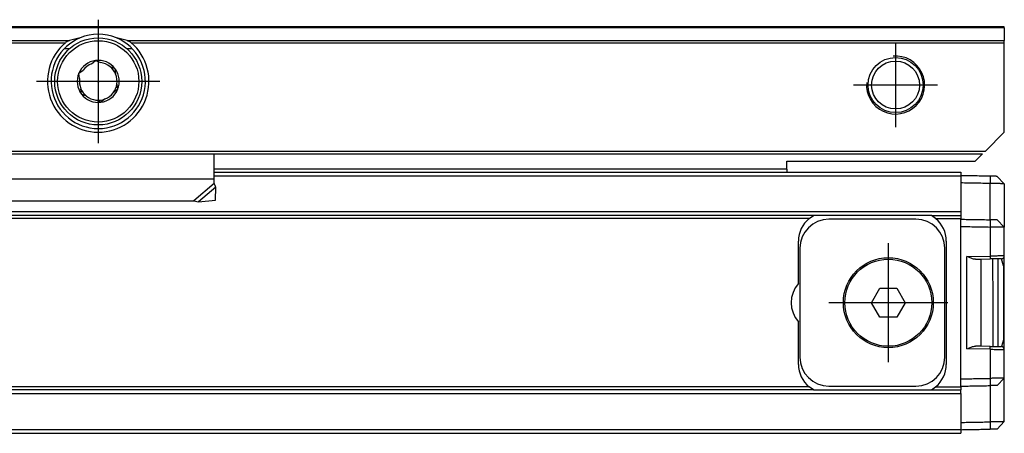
# Model space of a CAD drawing. Header units: millimetres. Extents: x -746 to 1106, y -92 to 517.
# Tile 50 of 55: x 987 to 1055, y 11 to 39. Entities that reach past the tile are written whole.
import ezdxf

# ---------------------------------------------------------------- set-up
doc = ezdxf.new("R2010")
doc.units = ezdxf.units.MM
doc.linetypes.add('DOT_CENTER', pattern=[14, 12, -1, 0, -1])
doc.layers.add('1', color=7, linetype='Continuous')

# ---------------------------------------------------------------- blocks, each defined once
blk = doc.blocks.new('REGLA_SV2-720-T__43', base_point=(229.75, 10.652))
at = {"color": 7, "linetype": 'Continuous'}
for p, q in [((1000.25, 28.652), (1039.75, 28.652)), ((1039.75, 28.652), (1051.75, 28.652)), ((1051.75, 28.652), (1051.75, 28.402)), ((1051.75, 28.402), (1051.75, 28.384)), ((1051.75, 28.384), (1051.75, 27.902)), ((1051.75, 27.902), (1051.75, 25.921)), ((1054.25, 28.359), (1054.75, 27.85)), ((1054.75, 27.85), (1054.75, 24.85)), ((1051.75, 25.921), (1051.75, 25.652)), ((1041.582, 25.652), (242.918, 25.652)), ((1041.286, 25.452), (1041.582, 25.652)), ((1049.718, 25.652), (1041.582, 25.652)), ((1048.65, 25.402), (1042.65, 25.402)), ((1050.014, 25.452), (1049.718, 25.652)), ((1049.718, 25.652), (1051.75, 25.652)), ((1051.75, 25.652), (1051.75, 25.452)), ((1051.75, 25.402), (1051.75, 25.452)), ((1051.75, 24.902), (1051.75, 25.402)), ((1054.75, 24.85), (1054.25, 25.359)), ((1054.75, 22.877), (1054.75, 24.85)), ((1040.55, 20.975), (1040.55, 23.902)), ((1050.75, 23.902), (1050.75, 15.402)), ((1040.65, 23.402), (1040.65, 15.902)), ((1050.65, 15.902), (1050.65, 23.402)), ((1052.764, 22.646), (1053.15, 22.652)), ((1053.15, 22.652), (1053.767, 22.663)), ((1053.15, 16.652), (1053.15, 22.652)), ((1053.943, 22.666), (1053.95, 19.652)), ((1054.3, 22.673), (1054.3, 16.632)), ((1054.7, 22.202), (1054.553, 22.677)), ((1054.75, 16.428), (1054.75, 22.877)), ((1054.7, 22.202), (1054.7, 17.102)), ((1045.595, 19.652), (1046.173, 20.652)), ((1046.173, 20.652), (1047.327, 20.652)), ((1047.327, 20.652), (1047.905, 19.652)), ((1046.173, 18.652), (1045.595, 19.652)), ((1047.905, 19.652), (1047.327, 18.652)), ((1053.95, 19.652), (1053.95, 16.639)), ((1047.327, 18.652), (1046.173, 18.652)), ((1040.55, 15.402), (1040.55, 18.33)), ((1054.7, 17.102), (1054.553, 16.628)), ((1053.15, 16.652), (1052.764, 16.659)), ((1053.767, 16.642), (1053.15, 16.652)), ((1054.75, 14.455), (1054.75, 16.428)), ((1051.75, 13.902), (1051.75, 14.403)), ((1054.25, 13.946), (1054.75, 14.455)), ((1054.75, 11.455), (1054.75, 14.455)), ((1041.582, 13.652), (242.918, 13.652)), ((1041.582, 13.652), (1041.286, 13.852)), ((1041.582, 13.652), (1049.718, 13.652)), ((1042.65, 13.902), (1048.65, 13.902)), ((1049.718, 13.652), (1050.014, 13.852)), ((1049.718, 13.652), (1051.75, 13.652)), ((1051.75, 13.852), (1051.75, 13.902)), ((1051.75, 13.852), (1051.75, 13.652)), ((1051.75, 13.384), (1051.75, 13.652)), ((1051.75, 13.384), (1051.75, 11.403)), ((1051.75, 11.403), (1051.75, 10.921)), ((1051.75, 10.921), (1051.75, 10.902)), ((1051.75, 10.902), (1051.75, 10.652)), ((1054.75, 11.455), (1054.25, 10.946)), ((322.75, 10.652), (1051.75, 10.652))]:
    blk.add_line(p, q, dxfattribs=at)
at = {"color": 3, "linetype": 'Continuous'}
for p, q in [((1000.25, 28.384), (1051.75, 28.384)), ((1053.764, 28.367), (1053.767, 27.867)), ((1053.764, 25.367), (1053.767, 27.867)), ((1051.75, 25.921), (232.75, 25.921)), ((1041.286, 25.452), (243.214, 25.452)), ((1050.014, 25.452), (1051.75, 25.452)), ((1053.764, 25.367), (1053.767, 24.867)), ((1051.75, 14.403), (1051.75, 24.902)), ((1053.767, 24.867), (1053.767, 22.863)), ((1052.167, 22.835), (1053.767, 22.863)), ((1052.167, 16.47), (1052.167, 22.835)), ((1053.767, 16.442), (1052.167, 16.47)), ((1053.767, 16.442), (1053.767, 14.438)), ((1053.767, 14.438), (1053.764, 13.938)), ((1041.286, 13.852), (243.214, 13.852)), ((1050.014, 13.852), (1051.75, 13.852)), ((1053.764, 13.938), (1053.767, 11.438)), ((232.75, 13.384), (1051.75, 13.384)), ((232.75, 10.921), (1051.75, 10.921)), ((1053.767, 11.438), (1053.764, 10.938))]:
    blk.add_line(p, q, dxfattribs=at)
at = {"color": 7, "linetype": 'Continuous'}
for radius in [3.1, 3]:
    blk.add_circle((1046.75, 19.652), radius, dxfattribs=at)
for centre, radius, start, end in [((1042.55, 23.902), 2, 129.19497, 180), ((1042.65, 23.402), 2, 90, 180), ((1048.65, 23.402), 2, 0, 90), ((1048.75, 23.902), 2, 0, 50.80503), ((1054.55, 22.877), 0.2, 271.00001, 359.99999), ((1042.05, 19.652), 2, 138.59038, 221.40962), ((1054.55, 16.428), 0.2, 359.99999, 89.00001), ((1042.65, 15.902), 2, 180, 270), ((1048.65, 15.902), 2, 270, 0), ((1042.55, 15.402), 2, 180, 230.80503), ((1048.75, 15.402), 2, 309.19497, 0)]:
    blk.add_arc(centre, radius, start, end, dxfattribs=at)
for points, knots in [([(1053.764, 28.367), (1053.596, 28.37), (1053.258, 28.376), (1052.753, 28.385), (1052.25, 28.394), (1051.917, 28.4), (1051.75, 28.402)], [0, 0, 0, 0, 0.505996, 1.014397, 1.514475, 2.014552, 2.014552, 2.014552, 2.014552]), ([(1053.767, 27.867), (1053.598, 27.87), (1053.259, 27.876), (1052.753, 27.885), (1052.25, 27.894), (1051.917, 27.9), (1051.75, 27.902)], [0, 0, 0, 0, 0.508802, 1.017604, 1.517682, 2.017759, 2.017759, 2.017759, 2.017759]), ([(1054.25, 28.359), (1054.226, 28.359), (1054.179, 28.36), (1054.078, 28.362), (1053.939, 28.364), (1053.825, 28.366), (1053.764, 28.367)], [0, 0, 0, 0, 0.0707996, 0.1415992, 0.3044089, 0.4859085, 0.4859085, 0.4859085, 0.4859085]), ([(1054.75, 27.85), (1054.747, 27.85), (1054.734, 27.85), (1054.701, 27.851), (1054.643, 27.852), (1054.559, 27.853), (1054.429, 27.856), (1054.252, 27.859), (1054.066, 27.862), (1053.901, 27.865), (1053.812, 27.866), (1053.767, 27.867)], [0, 0, 0, 0, 0.0098667, 0.0394104, 0.0991166, 0.1836211, 0.2910939, 0.4876034, 0.7157254, 0.8481137, 0.9826962, 0.9826962, 0.9826962, 0.9826962]), ([(1051.75, 25.402), (1051.917, 25.4), (1052.25, 25.394), (1052.753, 25.385), (1053.258, 25.376), (1053.596, 25.37), (1053.764, 25.367)], [0, 0, 0, 0, 0.500077, 1.000155, 1.508556, 2.014552, 2.014552, 2.014552, 2.014552]), ([(1054.25, 25.359), (1054.226, 25.359), (1054.179, 25.36), (1054.078, 25.362), (1053.94, 25.364), (1053.825, 25.366), (1053.764, 25.367)], [0, 0, 0, 0, 0.0707985, 0.1415971, 0.3026923, 0.4859063, 0.4859063, 0.4859063, 0.4859063]), ([(1051.75, 24.902), (1051.917, 24.9), (1052.25, 24.894), (1052.753, 24.885), (1053.259, 24.876), (1053.598, 24.87), (1053.767, 24.867)], [0, 0, 0, 0, 0.500077, 1.000155, 1.508957, 2.017759, 2.017759, 2.017759, 2.017759]), ([(1054.75, 24.85), (1054.747, 24.85), (1054.734, 24.85), (1054.701, 24.851), (1054.643, 24.852), (1054.559, 24.853), (1054.429, 24.856), (1054.252, 24.859), (1054.066, 24.862), (1053.901, 24.865), (1053.812, 24.866), (1053.767, 24.867)], [0, 0, 0, 0, 0.0098667, 0.0394104, 0.0991166, 0.1836211, 0.2910939, 0.4876034, 0.7157254, 0.8481137, 0.9826962, 0.9826962, 0.9826962, 0.9826962]), ([(1052.764, 22.646), (1052.719, 22.65), (1052.62, 22.658), (1052.475, 22.709), (1052.321, 22.769), (1052.22, 22.813), (1052.167, 22.835)], [0, 0, 0, 0, 0.1337212, 0.2975506, 0.4588938, 0.6290857, 0.6290857, 0.6290857, 0.6290857]), ([(1054.553, 22.677), (1054.515, 22.676), (1054.439, 22.675), (1054.322, 22.673), (1054.199, 22.671), (1054.056, 22.668), (1053.911, 22.666), (1053.81, 22.664), (1053.767, 22.663)], [0, 0, 0, 0, 0.1148298, 0.2296597, 0.3498558, 0.4842881, 0.6586471, 0.7861578, 0.7861578, 0.7861578, 0.7861578]), ([(1052.167, 16.47), (1052.22, 16.492), (1052.321, 16.536), (1052.475, 16.596), (1052.62, 16.647), (1052.719, 16.655), (1052.764, 16.659)], [0, 0, 0, 0, 0.170192, 0.3315351, 0.4953645, 0.6290857, 0.6290857, 0.6290857, 0.6290857]), ([(1053.767, 16.642), (1053.818, 16.641), (1053.919, 16.639), (1054.065, 16.637), (1054.199, 16.634), (1054.323, 16.632), (1054.439, 16.63), (1054.515, 16.629), (1054.553, 16.628)], [0, 0, 0, 0, 0.1523742, 0.3018697, 0.4379377, 0.5564981, 0.671328, 0.7861578, 0.7861578, 0.7861578, 0.7861578]), ([(1051.75, 14.403), (1051.917, 14.405), (1052.25, 14.411), (1052.753, 14.42), (1053.259, 14.429), (1053.598, 14.435), (1053.767, 14.438)], [0, 0, 0, 0, 0.500077, 1.000155, 1.508957, 2.017759, 2.017759, 2.017759, 2.017759]), ([(1054.75, 14.455), (1054.747, 14.455), (1054.734, 14.455), (1054.701, 14.454), (1054.643, 14.453), (1054.559, 14.452), (1054.429, 14.449), (1054.252, 14.446), (1054.066, 14.443), (1053.901, 14.44), (1053.812, 14.439), (1053.767, 14.438)], [0, 0, 0, 0, 0.0098667, 0.0394104, 0.0991166, 0.1836211, 0.2910939, 0.4876034, 0.7157254, 0.8481137, 0.9826962, 0.9826962, 0.9826962, 0.9826962]), ([(1051.75, 13.902), (1051.917, 13.905), (1052.25, 13.911), (1052.753, 13.92), (1053.258, 13.929), (1053.596, 13.935), (1053.764, 13.938)], [0, 0, 0, 0, 0.500077, 1.000155, 1.508556, 2.014552, 2.014552, 2.014552, 2.014552]), ([(1054.25, 13.946), (1054.226, 13.946), (1054.179, 13.945), (1054.079, 13.943), (1053.94, 13.941), (1053.826, 13.939), (1053.764, 13.938)], [0, 0, 0, 0, 0.0707985, 0.1415971, 0.3017516, 0.4859063, 0.4859063, 0.4859063, 0.4859063]), ([(1051.75, 11.403), (1051.917, 11.405), (1052.25, 11.411), (1052.753, 11.42), (1053.259, 11.429), (1053.598, 11.435), (1053.767, 11.438)], [0, 0, 0, 0, 0.500077, 1.000155, 1.508957, 2.017759, 2.017759, 2.017759, 2.017759]), ([(1051.75, 10.902), (1051.917, 10.905), (1052.25, 10.911), (1052.753, 10.92), (1053.258, 10.929), (1053.596, 10.935), (1053.764, 10.938)], [0, 0, 0, 0, 0.500077, 1.000155, 1.508556, 2.014552, 2.014552, 2.014552, 2.014552]), ([(1054.25, 10.946), (1054.226, 10.946), (1054.179, 10.945), (1054.077, 10.943), (1053.938, 10.941), (1053.824, 10.939), (1053.764, 10.938)], [0, 0, 0, 0, 0.0707996, 0.1415992, 0.307402, 0.4859085, 0.4859085, 0.4859085, 0.4859085]), ([(1054.75, 11.455), (1054.747, 11.455), (1054.734, 11.455), (1054.701, 11.454), (1054.643, 11.453), (1054.559, 11.452), (1054.429, 11.449), (1054.252, 11.446), (1054.066, 11.443), (1053.901, 11.44), (1053.812, 11.439), (1053.767, 11.438)], [0, 0, 0, 0, 0.0098667, 0.0394104, 0.0991166, 0.1836211, 0.2910939, 0.4876034, 0.7157254, 0.8481137, 0.9826962, 0.9826962, 0.9826962, 0.9826962])]:
    blk.add_open_spline(points, degree=3, knots=knots, dxfattribs=at)
at = {"color": 3, "linetype": 'Continuous'}
for points, knots in [([(1054.75, 22.877), (1054.738, 22.877), (1054.713, 22.876), (1054.664, 22.876), (1054.581, 22.875), (1054.46, 22.873), (1054.307, 22.871), (1054.139, 22.868), (1053.957, 22.866), (1053.832, 22.864), (1053.767, 22.863)], [0, 0, 0, 0, 0.0371329, 0.0742657, 0.1457807, 0.2870589, 0.4367249, 0.6053267, 0.7900387, 0.9826434, 0.9826434, 0.9826434, 0.9826434]), ([(1053.767, 22.863), (1053.768, 22.851), (1053.768, 22.827), (1053.769, 22.79), (1053.769, 22.755), (1053.769, 22.724), (1053.769, 22.702), (1053.769, 22.683), (1053.768, 22.672), (1053.768, 22.664), (1053.767, 22.663)], [0, 0, 0, 0, 0.0363888, 0.0736028, 0.1094143, 0.1413872, 0.1661429, 0.176221, 0.19704, 0.2000142, 0.2000142, 0.2000142, 0.2000142]), ([(1053.767, 16.442), (1053.768, 16.454), (1053.768, 16.478), (1053.769, 16.515), (1053.769, 16.55), (1053.769, 16.581), (1053.769, 16.603), (1053.769, 16.622), (1053.768, 16.633), (1053.768, 16.641), (1053.767, 16.642)], [0, 0, 0, 0, 0.0363888, 0.0736028, 0.1094143, 0.1413872, 0.1661429, 0.176221, 0.19704, 0.2000142, 0.2000142, 0.2000142, 0.2000142]), ([(1053.767, 16.442), (1053.828, 16.441), (1053.954, 16.439), (1054.127, 16.437), (1054.298, 16.434), (1054.451, 16.432), (1054.581, 16.43), (1054.664, 16.429), (1054.713, 16.429), (1054.738, 16.428), (1054.75, 16.428)], [0, 0, 0, 0, 0.1810019, 0.3773167, 0.5195096, 0.6955845, 0.8371229, 0.9083777, 0.9455105, 0.9826434, 0.9826434, 0.9826434, 0.9826434])]:
    blk.add_open_spline(points, degree=3, knots=knots, dxfattribs=at)
at = {"layer": '1', "color": 2, "linetype": 'DOT_CENTER'}
for p, q in [((1046.75, 23.752), (1046.75, 15.552)), ((1050.85, 19.652), (1042.65, 19.652))]:
    blk.add_line(p, q, dxfattribs=at)
blk = doc.blocks.new('SOPORTE_SV2-T__44', base_point=(229.75, 26.593))
at = {"color": 7, "linetype": 'Continuous'}
for p, q in [((1054.75, 38.652), (229.75, 38.652)), ((1054.75, 38.594), (1054.75, 38.652)), ((1054.75, 38.594), (1054.75, 37.711)), ((1054.75, 37.57), (1054.75, 37.711)), ((1054.75, 31.402), (1054.75, 37.57)), ((990.263, 37.15), (989.903, 37.15)), ((994.597, 37.15), (994.237, 37.15)), ((991.778, 36.114), (992.068, 36.341)), ((992.068, 36.341), (992.405, 36.193)), ((990.913, 35.464), (991.21, 35.682)), ((990.965, 35.1), (990.913, 35.464)), ((993.063, 35.917), (993.405, 35.78)), ((993.405, 35.78), (993.445, 35.414)), ((993.535, 34.705), (993.587, 34.341)), ((991.095, 34.025), (991.055, 34.391)), ((991.437, 33.888), (991.095, 34.025)), ((993.587, 34.341), (993.29, 34.123)), ((992.432, 33.464), (992.095, 33.612)), ((992.722, 33.691), (992.432, 33.464)), ((1054.75, 31.402), (1053.45, 30.103)), ((231.25, 29.903), (1053.25, 29.903)), ((1000.25, 28.161), (1000.25, 29.903)), ((1053.25, 29.903), (1052.75, 29.402)), ((1039.75, 29.402), (1052.75, 29.402)), ((1039.75, 28.852), (1039.75, 29.402)), ((1000.25, 28.652), (1039.75, 28.652)), ((1039.75, 28.852), (1039.75, 28.652)), ((1000.25, 27.874), (1000.25, 28.161)), ((1000.338, 26.723), (1000.359, 27.612)), ((985.664, 26.664), (998.836, 26.664)), ((998.836, 26.664), (999.166, 26.593)), ((999.166, 26.593), (1000.338, 26.723))]:
    blk.add_line(p, q, dxfattribs=at)
at = {"color": 3, "linetype": 'Continuous'}
for p, q in [((1054.75, 38.594), (229.75, 38.594)), ((899.239, 37.711), (990.261, 37.711)), ((899.516, 37.57), (989.984, 37.57)), ((994.239, 37.711), (1054.75, 37.711)), ((994.516, 37.57), (1054.75, 37.57)), ((231.056, 30.096), (1053.45, 30.103)), ((1039.75, 28.852), (1000.25, 28.852)), ((1000.25, 28.161), (984.249, 28.161)), ((1000.25, 27.874), (998.836, 26.664)), ((1000.359, 27.612), (999.166, 26.593))]:
    blk.add_line(p, q, dxfattribs=at)
at = {"color": 7, "linetype": 'Continuous'}
for centre, radius in [((992.25, 34.902), 3), ((1047.25, 34.652), 1.9), ((1047.25, 34.652), 1.65), ((992.25, 34.902), 0.05)]:
    blk.add_circle(centre, radius, dxfattribs=at)
at = {"color": 3, "linetype": 'Continuous'}
blk.add_circle((992.25, 34.902), 2.8, dxfattribs=at)
at = {"color": 7, "linetype": 'Continuous'}
for centre, radius, start, end in [((992.25, 34.902), 3.25, 67.38014, 112.61986), ((992.25, 34.902), 3.5, 130.35519, 49.64481), ((992.25, 34.902), 3.25, 112.61986, 67.38014), ((992.358, 31.139), 6.899, 101.35534, 107.69677), ((992.142, 31.139), 6.899, 72.30323, 78.64466), ((992.25, 34.902), 1.45, 97.66894, 157.21862), ((992.25, 34.902), 1.3, 111.27625, 143.16099), ((992.25, 34.902), 1.45, 97.21862, 97.66894), ((992.25, 34.902), 1.45, 37.21862, 97.21862), ((992.25, 34.902), 1.3, 51.27625, 83.16099), ((992.25, 34.902), 1.45, 157.21862, 217.21862), ((992.25, 34.902), 1.3, 23.16099, 51.27625), ((992.25, 34.902), 1.45, 337.21862, 37.21862), ((992.25, 34.902), 1.3, 351.27625, 23.16099), ((992.25, 34.902), 1.3, 171.27625, 203.16099), ((992.25, 34.902), 1.3, 323.16099, 351.27625), ((992.25, 34.902), 1.3, 203.16099, 231.27625), ((992.25, 34.902), 1.45, 217.21862, 277.21862), ((992.25, 34.902), 1.45, 277.21862, 337.21862), ((992.25, 34.902), 1.3, 291.27625, 323.16099), ((992.25, 34.902), 1.3, 231.27625, 263.16099), ((992.25, 34.902), 1.3, 263.16099, 291.27625)]:
    blk.add_arc(centre, radius, start, end, dxfattribs=at)
for points, knots in [([(990.261, 37.711), (990.233, 37.701), (990.184, 37.685), (990.116, 37.654), (990.05, 37.619), (990.007, 37.588), (989.984, 37.57)], [0, 0, 0, 0, 0.0898239, 0.1547798, 0.2241264, 0.3132387, 0.3132387, 0.3132387, 0.3132387]), ([(994.516, 37.57), (994.5, 37.582), (994.459, 37.615), (994.393, 37.65), (994.316, 37.685), (994.267, 37.701), (994.239, 37.711)], [0, 0, 0, 0, 0.0602797, 0.1584387, 0.2234064, 0.3132526, 0.3132526, 0.3132526, 0.3132526]), ([(1000.359, 27.612), (1000.35, 27.632), (1000.332, 27.674), (1000.305, 27.738), (1000.277, 27.805), (1000.259, 27.85), (1000.25, 27.874)], [0, 0, 0, 0, 0.0660342, 0.1356749, 0.2077706, 0.2833141, 0.2833141, 0.2833141, 0.2833141])]:
    blk.add_open_spline(points, degree=3, knots=knots, dxfattribs=at)
at = {"layer": '1', "color": 2, "linetype": 'DOT_CENTER'}
for p, q in [((992.25, 39.152), (992.25, 30.652)), ((1047.25, 37.552), (1047.25, 31.752)), ((996.5, 34.902), (988, 34.902)), ((1050.15, 34.652), (1044.35, 34.652))]:
    blk.add_line(p, q, dxfattribs=at)
at = {"layer": '1', "color": 30, "linetype": 'Continuous'}
blk.add_arc((1047.25, 34.652), 2, 175, 95, dxfattribs=at)
blk.add_arc((1047.25, 34.652), 2, 175, 95, dxfattribs=at)
blk = doc.blocks.new('REGLA_SV2-720-T__45', base_point=(229.75, 10.652))
for name, p in [('SOPORTE_SV2-T__44', (229.75, 26.593)), ('REGLA_SV2-720-T__43', (229.75, 10.652))]:
    blk.add_blockref(name, p)
blk = doc.blocks.new('Top3', base_point=(317.25, 24.652))
blk.add_blockref('REGLA_SV2-720-T__45', (229.75, 10.652))

msp = doc.modelspace()

# ---------------------------------------------------------------- block references
msp.add_blockref('Top3', (317.25, 24.652))

doc.saveas('drawing.dxf')
